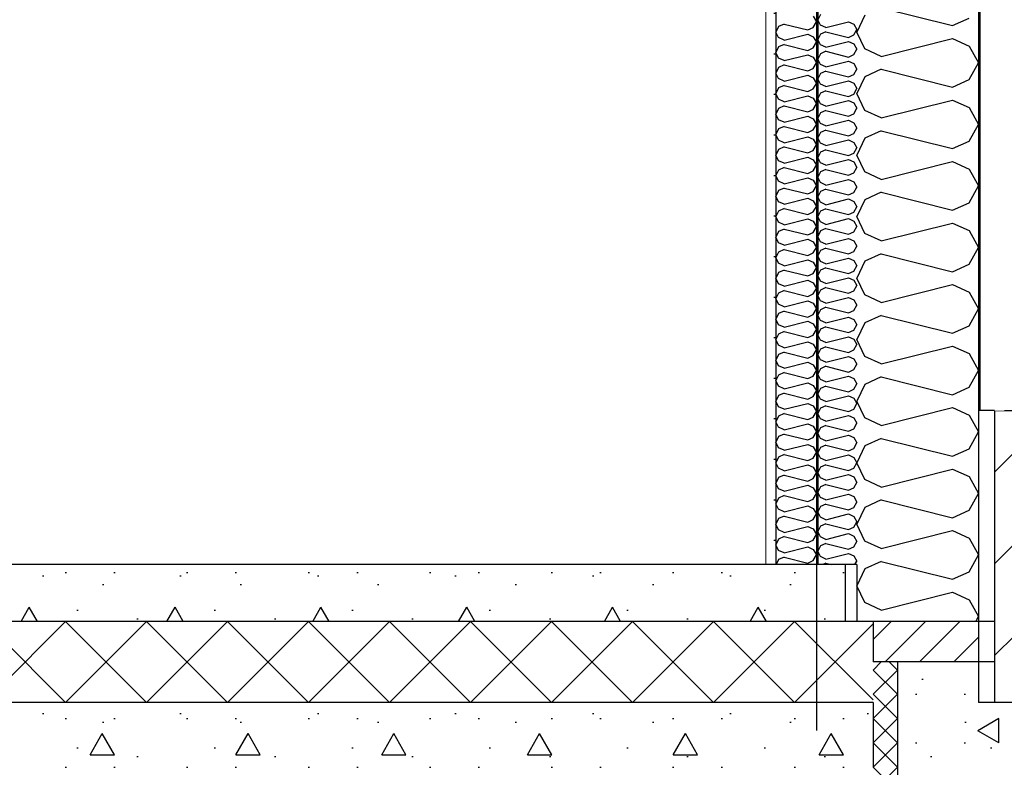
# Model space of a CAD drawing. Header units: millimetres. Extents: x -82116 to -57126, y -2070 to 21004.
# Tile 49 of 69: x -66057 to -64841, y 3570 to 4492. Entities that reach past the tile are written whole.
import ezdxf
from ezdxf.enums import TextEntityAlignment as Align

# ---------------------------------------------------------------- set-up
doc = ezdxf.new("R2010")
doc.units = ezdxf.units.MM
doc.header["$LTSCALE"] = 0.5
doc.header["$MEASUREMENT"] = 0
for name, pattern in [('Akselinje', [1500, 1000, -200, 100, -200]), ('PLINE', [0]), ('Wipeout_Contour', [2000, 0, -2000])]:
    doc.linetypes.add(name, pattern=pattern)
for name, color, linetype in [('0(Nye konstruksjoner)', 7, 'Continuous'), ('216- Direkte fundamentering', 7, 'Continuous'), ('216- Direkte fundamentering (Skravur)', 7, 'Continuous'), ('232- Ikke-bærende yttervegger', 7, 'Continuous'), ('232- Ikke-bærende yttervegger (Skravur)', 7, 'Continuous'), ('232- Ikke-bærende yttervegger (Skravur)(Nye konstruksjoner)', 7, 'Continuous'), ('232- Ikke-bærende yttervegger(Nye konstruksjoner)', 7, 'Continuous'), ('235- Utvendig kledning og overflate (Skravur)(Nye konstruksjoner)', 7, 'Continuous'), ('235- Utvendig kledning og overflate(Nye konstruksjoner)', 7, 'Continuous'), ('252- Gulv på grunn_ bunnplate', 7, 'Continuous'), ('252- Gulv på grunn_ bunnplate (Skravur)', 7, 'Continuous'), ('82-- Modullinjer', 7, 'Continuous')]:
    doc.layers.add(name, color=color, linetype=linetype)
doc.layers.add('236- Innvendig kledning og overflate(Nye konstruksjoner)', color=7, linetype='Continuous', lineweight=0)
doc.styles.add('GENERATED_STYLE_1', font='arial.ttf')
pattern_1 = [(0, (0, 0), (0, 311.7692), [30, -150]), (0, (90, 155.9), (0, 311.7692), [30, -150]), (60, (0, 0), (-270, 155.8846), [30, -150]), (60, (180, 0), (-270, 155.8846), [30, -150]), (120, (30, 0), (270, 155.8846), [30, -150]), (120, (210, 0), (270, 155.8846), [30, -150]), (0, (0, 30), (0, 60), [0, -60, 0, -90.000004]), (45, (30, 30), (-42.42641, 42.42641), [0, -45, 0, -75.000003])]

# ---------------------------------------------------------------- blocks, each defined once
blk = doc.blocks.new('*X5')
at = {"layer": '216- Direkte fundamentering (Skravur)', "linetype": 'PLINE'}
for p, q in [((-64993.2, 3700), (-65003.2, 3690)), ((-64973.2, 3690), (-64983.2, 3700)), ((-64973.2, 3660), (-65003.2, 3690)), ((-64973.2, 3690), (-65003.2, 3660)), ((-64973.2, 3630), (-65003.2, 3660)), ((-64973.2, 3660), (-65003.2, 3630)), ((-64973.2, 3600), (-65003.2, 3630)), ((-64973.2, 3630), (-65003.2, 3600)), ((-64973.2, 3570), (-65003.2, 3600)), ((-64973.2, 3600), (-65003.2, 3570)), ((-64973.2, 3540), (-65003.2, 3570)), ((-64973.2, 3570), (-65003.2, 3540))]:
    blk.add_line(p, q, dxfattribs=at)
blk = doc.blocks.new('*X12')
at = {"layer": '232- Ikke-bærende yttervegger (Skravur)', "linetype": 'PLINE'}
for p, q in [((-64993, 4506.8), (-64905, 4484.8)), ((-65013.4, 4497.6), (-65023.2, 4476.9)), ((-64905, 4484.8), (-64884.7, 4494.1)), ((-65013.4, 4456.1), (-65023.2, 4476.9)), ((-64993, 4446.9), (-64905, 4468.9)), ((-64905, 4468.9), (-64884.7, 4459.6)), ((-64993, 4446.9), (-65013.4, 4456.1)), ((-64884.7, 4459.6), (-64873.2, 4438.9)), ((-64884.7, 4418.2), (-64873.2, 4438.9)), ((-64993, 4430.9), (-65013.4, 4421.7)), ((-64993, 4430.9), (-64905, 4409)), ((-65013.4, 4421.7), (-65023.2, 4401)), ((-64905, 4409), (-64884.7, 4418.2)), ((-65013.4, 4380.3), (-65023.2, 4401)), ((-64993, 4371), (-64905, 4393)), ((-64905, 4393), (-64884.7, 4383.8)), ((-64993, 4371), (-65013.4, 4380.3)), ((-64884.7, 4383.8), (-64873.2, 4363)), ((-64993, 4355.1), (-65013.4, 4345.8)), ((-64993, 4355.1), (-64905, 4333.1)), ((-64884.7, 4342.3), (-64873.2, 4363)), ((-65013.4, 4345.8), (-65023.2, 4325.1)), ((-64905, 4333.1), (-64884.7, 4342.3)), ((-65013.4, 4304.4), (-65023.2, 4325.1)), ((-64993, 4295.1), (-64905, 4317.1)), ((-64905, 4317.1), (-64884.7, 4307.9)), ((-64993, 4295.1), (-65013.4, 4304.4)), ((-64884.7, 4307.9), (-64873.2, 4287.2)), ((-64993, 4279.2), (-65013.4, 4269.9)), ((-64993, 4279.2), (-64905, 4257.2)), ((-64884.7, 4266.4), (-64873.2, 4287.2)), ((-65013.4, 4269.9), (-65023.2, 4249.2)), ((-64905, 4257.2), (-64884.7, 4266.4)), ((-65013.4, 4228.5), (-65023.2, 4249.2)), ((-64993, 4219.3), (-64905, 4241.3)), ((-64905, 4241.3), (-64884.7, 4232)), ((-64884.7, 4232), (-64873.2, 4211.3)), ((-64993, 4219.3), (-65013.4, 4228.5)), ((-64884.7, 4190.6), (-64873.2, 4211.3)), ((-65013.4, 4194.1), (-65023.2, 4173.3)), ((-64993, 4203.3), (-65013.4, 4194.1)), ((-64993, 4203.3), (-64905, 4181.3)), ((-64905, 4181.3), (-64884.7, 4190.6)), ((-65013.4, 4152.6), (-65023.2, 4173.3)), ((-64993, 4143.4), (-64905, 4165.4)), ((-64905, 4165.4), (-64884.7, 4156.1)), ((-64993, 4143.4), (-65013.4, 4152.6)), ((-64884.7, 4156.1), (-64873.2, 4135.4)), ((-64884.7, 4114.7), (-64873.2, 4135.4)), ((-64993, 4127.4), (-65013.4, 4118.2)), ((-64993, 4127.4), (-64905, 4105.4)), ((-65013.4, 4118.2), (-65023.2, 4097.5)), ((-64905, 4105.4), (-64884.7, 4114.7)), ((-65013.4, 4076.7), (-65023.2, 4097.5)), ((-64993, 4067.5), (-64905, 4089.5)), ((-64905, 4089.5), (-64884.7, 4080.2)), ((-64993, 4067.5), (-65013.4, 4076.7)), ((-64884.7, 4080.2), (-64873.2, 4059.5)), ((-64993, 4051.6), (-65013.4, 4042.3)), ((-64993, 4051.6), (-64905, 4029.6)), ((-64884.7, 4038.8), (-64873.2, 4059.5)), ((-65013.4, 4042.3), (-65023.2, 4021.6)), ((-64905, 4029.6), (-64884.7, 4038.8)), ((-65013.4, 4000.9), (-65023.2, 4021.6)), ((-64993, 3991.6), (-64905, 4013.6)), ((-64905, 4013.6), (-64884.7, 4004.4)), ((-64993, 3991.6), (-65013.4, 4000.9)), ((-64884.7, 4004.4), (-64873.2, 3983.6)), ((-64993, 3975.7), (-65013.4, 3966.4)), ((-64993, 3975.7), (-64905, 3953.7)), ((-64884.7, 3962.9), (-64873.2, 3983.6)), ((-65013.4, 3966.4), (-65023.2, 3945.7)), ((-64905, 3953.7), (-64884.7, 3962.9)), ((-65013.4, 3925), (-65023.2, 3945.7)), ((-64993, 3915.7), (-64905, 3937.7)), ((-64905, 3937.7), (-64884.7, 3928.5)), ((-64884.7, 3928.5), (-64873.2, 3907.8)), ((-64993, 3915.7), (-65013.4, 3925)), ((-64884.7, 3887), (-64873.2, 3907.8)), ((-65013.4, 3890.5), (-65023.2, 3869.8)), ((-64993, 3899.8), (-65013.4, 3890.5)), ((-64993, 3899.8), (-64905, 3877.8)), ((-64905, 3877.8), (-64884.7, 3887)), ((-65013.4, 3849.1), (-65023.2, 3869.8)), ((-64993, 3839.9), (-64905, 3861.9)), ((-64905, 3861.9), (-64884.7, 3852.6)), ((-64993, 3839.9), (-65013.4, 3849.1)), ((-64884.7, 3852.6), (-64873.2, 3831.9)), ((-64884.7, 3811.2), (-64873.2, 3831.9)), ((-64993, 3823.9), (-65013.4, 3814.7)), ((-64993, 3823.9), (-64905, 3801.9)), ((-65013.4, 3814.7), (-65023.2, 3793.9)), ((-64905, 3801.9), (-64884.7, 3811.2)), ((-65013.4, 3773.2), (-65023.2, 3793.9)), ((-64993, 3764), (-64905, 3786)), ((-64905, 3786), (-64884.7, 3776.7)), ((-64993, 3764), (-65013.4, 3773.2)), ((-64884.7, 3776.7), (-64873.2, 3756)), ((-64876.5, 3750), (-64873.2, 3756))]:
    blk.add_line(p, q, dxfattribs=at)
blk = doc.blocks.new('*X14')
at = {"layer": '232- Ikke-bærende yttervegger (Skravur)(Nye konstruksjoner)', "linetype": 'PLINE'}
for p, q in [((-65068, 4498.7), (-65071.2, 4492)), ((-65068, 4485.4), (-65071.2, 4492)), ((-65061.5, 4482.4), (-65033.4, 4489.5)), ((-65033.4, 4489.5), (-65026.9, 4486.5)), ((-65026.9, 4486.5), (-65023.2, 4479.9)), ((-65068, 4474.4), (-65071.2, 4467.8)), ((-65061.5, 4482.4), (-65068, 4485.4)), ((-65061.5, 4477.3), (-65068, 4474.4)), ((-65061.5, 4477.3), (-65033.4, 4470.3)), ((-65026.9, 4473.3), (-65023.2, 4479.9)), ((-65068, 4461.1), (-65071.2, 4467.8)), ((-65061.5, 4458.2), (-65068, 4461.1)), ((-65061.5, 4458.2), (-65033.4, 4465.2)), ((-65033.4, 4470.3), (-65026.9, 4473.3)), ((-65033.4, 4465.2), (-65026.9, 4462.2)), ((-65026.9, 4462.2), (-65023.2, 4455.6)), ((-65068, 4450.1), (-65071.2, 4443.5)), ((-65061.5, 4453.1), (-65068, 4450.1)), ((-65061.5, 4453.1), (-65033.4, 4446)), ((-65033.4, 4446), (-65026.9, 4449)), ((-65026.9, 4449), (-65023.2, 4455.6)), ((-65068, 4436.8), (-65071.2, 4443.5)), ((-65061.5, 4433.9), (-65068, 4436.8)), ((-65061.5, 4433.9), (-65033.4, 4440.9)), ((-65033.4, 4440.9), (-65026.9, 4438)), ((-65026.9, 4438), (-65023.2, 4431.3)), ((-65068, 4425.8), (-65071.2, 4419.2)), ((-65061.5, 4428.8), (-65068, 4425.8)), ((-65061.5, 4428.8), (-65033.4, 4421.7)), ((-65033.4, 4421.7), (-65026.9, 4424.7)), ((-65026.9, 4424.7), (-65023.2, 4431.3)), ((-65068, 4412.6), (-65071.2, 4419.2)), ((-65061.5, 4409.6), (-65068, 4412.6)), ((-65061.5, 4409.6), (-65033.4, 4416.6)), ((-65033.4, 4416.6), (-65026.9, 4413.7)), ((-65026.9, 4413.7), (-65023.2, 4407.1)), ((-65068, 4401.5), (-65071.2, 4394.9)), ((-65061.5, 4404.5), (-65068, 4401.5)), ((-65061.5, 4404.5), (-65033.4, 4397.5)), ((-65033.4, 4397.5), (-65026.9, 4400.4)), ((-65026.9, 4400.4), (-65023.2, 4407.1)), ((-65068, 4388.3), (-65071.2, 4394.9)), ((-65061.5, 4385.3), (-65068, 4388.3)), ((-65061.5, 4385.3), (-65033.4, 4392.4)), ((-65033.4, 4392.4), (-65026.9, 4389.4)), ((-65026.9, 4389.4), (-65023.2, 4382.8)), ((-65068, 4377.3), (-65071.2, 4370.6)), ((-65061.5, 4380.2), (-65068, 4377.3)), ((-65061.5, 4380.2), (-65033.4, 4373.2)), ((-65033.4, 4373.2), (-65026.9, 4376.1)), ((-65026.9, 4376.1), (-65023.2, 4382.8)), ((-65068, 4364), (-65071.2, 4370.6)), ((-65061.5, 4361), (-65068, 4364)), ((-65061.5, 4361), (-65033.4, 4368.1)), ((-65033.4, 4368.1), (-65026.9, 4365.1)), ((-65026.9, 4365.1), (-65023.2, 4358.5)), ((-65068, 4353), (-65071.2, 4346.3)), ((-65061.5, 4355.9), (-65068, 4353)), ((-65061.5, 4355.9), (-65033.4, 4348.9)), ((-65033.4, 4348.9), (-65026.9, 4351.9)), ((-65026.9, 4351.9), (-65023.2, 4358.5)), ((-65068, 4339.7), (-65071.2, 4346.3)), ((-65061.5, 4336.8), (-65068, 4339.7)), ((-65061.5, 4336.8), (-65033.4, 4343.8)), ((-65033.4, 4343.8), (-65026.9, 4340.8)), ((-65026.9, 4340.8), (-65023.2, 4334.2)), ((-65068, 4328.7), (-65071.2, 4322.1)), ((-65061.5, 4331.7), (-65068, 4328.7)), ((-65061.5, 4331.7), (-65033.4, 4324.6)), ((-65033.4, 4324.6), (-65026.9, 4327.6)), ((-65026.9, 4327.6), (-65023.2, 4334.2)), ((-65068, 4315.4), (-65071.2, 4322.1)), ((-65061.5, 4312.5), (-65068, 4315.4)), ((-65061.5, 4312.5), (-65033.4, 4319.5)), ((-65033.4, 4319.5), (-65026.9, 4316.6)), ((-65026.9, 4316.6), (-65023.2, 4309.9)), ((-65068, 4304.4), (-65071.2, 4297.8)), ((-65061.5, 4307.4), (-65068, 4304.4)), ((-65061.5, 4307.4), (-65033.4, 4300.3)), ((-65033.4, 4300.3), (-65026.9, 4303.3)), ((-65026.9, 4303.3), (-65023.2, 4309.9)), ((-65068, 4291.2), (-65071.2, 4297.8)), ((-65061.5, 4288.2), (-65068, 4291.2)), ((-65061.5, 4288.2), (-65033.4, 4295.2)), ((-65033.4, 4295.2), (-65026.9, 4292.3)), ((-65026.9, 4292.3), (-65023.2, 4285.6)), ((-65068, 4280.1), (-65071.2, 4273.5)), ((-65061.5, 4283.1), (-65068, 4280.1)), ((-65061.5, 4283.1), (-65033.4, 4276.1)), ((-65033.4, 4276.1), (-65026.9, 4279)), ((-65026.9, 4279), (-65023.2, 4285.6)), ((-65068, 4266.9), (-65071.2, 4273.5)), ((-65061.5, 4263.9), (-65068, 4266.9)), ((-65061.5, 4263.9), (-65033.4, 4271)), ((-65033.4, 4271), (-65026.9, 4268)), ((-65026.9, 4268), (-65023.2, 4261.4)), ((-65068, 4255.9), (-65071.2, 4249.2)), ((-65061.5, 4258.8), (-65068, 4255.9)), ((-65061.5, 4258.8), (-65033.4, 4251.8)), ((-65033.4, 4251.8), (-65026.9, 4254.7)), ((-65026.9, 4254.7), (-65023.2, 4261.4)), ((-65068, 4242.6), (-65071.2, 4249.2)), ((-65061.5, 4239.6), (-65068, 4242.6)), ((-65061.5, 4239.6), (-65033.4, 4246.7)), ((-65033.4, 4246.7), (-65026.9, 4243.7)), ((-65026.9, 4243.7), (-65023.2, 4237.1)), ((-65068, 4231.6), (-65071.2, 4224.9)), ((-65061.5, 4234.5), (-65068, 4231.6)), ((-65061.5, 4234.5), (-65033.4, 4227.5)), ((-65033.4, 4227.5), (-65026.9, 4230.5)), ((-65026.9, 4230.5), (-65023.2, 4237.1)), ((-65068, 4218.3), (-65071.2, 4224.9)), ((-65061.5, 4215.4), (-65068, 4218.3)), ((-65061.5, 4215.4), (-65033.4, 4222.4)), ((-65033.4, 4222.4), (-65026.9, 4219.4)), ((-65026.9, 4219.4), (-65023.2, 4212.8)), ((-65068, 4207.3), (-65071.2, 4200.7)), ((-65061.5, 4210.3), (-65068, 4207.3)), ((-65061.5, 4210.3), (-65033.4, 4203.2)), ((-65033.4, 4203.2), (-65026.9, 4206.2)), ((-65026.9, 4206.2), (-65023.2, 4212.8)), ((-65068, 4194), (-65071.2, 4200.7)), ((-65061.5, 4191.1), (-65068, 4194)), ((-65061.5, 4191.1), (-65033.4, 4198.1)), ((-65033.4, 4198.1), (-65026.9, 4195.2)), ((-65026.9, 4195.2), (-65023.2, 4188.5)), ((-65068, 4183), (-65071.2, 4176.4)), ((-65061.5, 4186), (-65068, 4183)), ((-65061.5, 4186), (-65033.4, 4178.9)), ((-65033.4, 4178.9), (-65026.9, 4181.9)), ((-65026.9, 4181.9), (-65023.2, 4188.5)), ((-65068, 4169.7), (-65071.2, 4176.4)), ((-65061.5, 4166.8), (-65068, 4169.7)), ((-65061.5, 4166.8), (-65033.4, 4173.8)), ((-65033.4, 4173.8), (-65026.9, 4170.9)), ((-65026.9, 4170.9), (-65023.2, 4164.2)), ((-65068, 4158.7), (-65071.2, 4152.1)), ((-65061.5, 4161.7), (-65068, 4158.7)), ((-65061.5, 4161.7), (-65033.4, 4154.6)), ((-65033.4, 4154.6), (-65026.9, 4157.6)), ((-65026.9, 4157.6), (-65023.2, 4164.2)), ((-65068, 4145.5), (-65071.2, 4152.1)), ((-65061.5, 4142.5), (-65068, 4145.5)), ((-65061.5, 4142.5), (-65033.4, 4149.5)), ((-65033.4, 4149.5), (-65026.9, 4146.6)), ((-65026.9, 4146.6), (-65023.2, 4140)), ((-65068, 4134.4), (-65071.2, 4127.8)), ((-65061.5, 4137.4), (-65068, 4134.4)), ((-65061.5, 4137.4), (-65033.4, 4130.4)), ((-65033.4, 4130.4), (-65026.9, 4133.3)), ((-65026.9, 4133.3), (-65023.2, 4140)), ((-65068, 4121.2), (-65071.2, 4127.8)), ((-65061.5, 4118.2), (-65068, 4121.2)), ((-65061.5, 4118.2), (-65033.4, 4125.3)), ((-65033.4, 4125.3), (-65026.9, 4122.3)), ((-65026.9, 4122.3), (-65023.2, 4115.7)), ((-65068, 4110.2), (-65071.2, 4103.5)), ((-65061.5, 4113.1), (-65068, 4110.2)), ((-65061.5, 4113.1), (-65033.4, 4106.1)), ((-65033.4, 4106.1), (-65026.9, 4109)), ((-65026.9, 4109), (-65023.2, 4115.7)), ((-65068, 4096.9), (-65071.2, 4103.5)), ((-65061.5, 4093.9), (-65068, 4096.9)), ((-65061.5, 4093.9), (-65033.4, 4101)), ((-65033.4, 4101), (-65026.9, 4098)), ((-65026.9, 4098), (-65023.2, 4091.4)), ((-65068, 4085.9), (-65071.2, 4079.3)), ((-65061.5, 4088.8), (-65068, 4085.9)), ((-65061.5, 4088.8), (-65033.4, 4081.8)), ((-65033.4, 4081.8), (-65026.9, 4084.8)), ((-65026.9, 4084.8), (-65023.2, 4091.4)), ((-65068, 4072.6), (-65071.2, 4079.3)), ((-65061.5, 4069.7), (-65068, 4072.6)), ((-65061.5, 4069.7), (-65033.4, 4076.7)), ((-65033.4, 4076.7), (-65026.9, 4073.7)), ((-65026.9, 4073.7), (-65023.2, 4067.1)), ((-65068, 4061.6), (-65071.2, 4055)), ((-65061.5, 4064.6), (-65068, 4061.6)), ((-65061.5, 4064.6), (-65033.4, 4057.5)), ((-65033.4, 4057.5), (-65026.9, 4060.5)), ((-65026.9, 4060.5), (-65023.2, 4067.1)), ((-65068, 4048.3), (-65071.2, 4055)), ((-65061.5, 4045.4), (-65068, 4048.3)), ((-65061.5, 4045.4), (-65033.4, 4052.4)), ((-65033.4, 4052.4), (-65026.9, 4049.5)), ((-65026.9, 4049.5), (-65023.2, 4042.8)), ((-65068, 4037.3), (-65071.2, 4030.7)), ((-65061.5, 4040.3), (-65068, 4037.3)), ((-65061.5, 4040.3), (-65033.4, 4033.2)), ((-65033.4, 4033.2), (-65026.9, 4036.2)), ((-65026.9, 4036.2), (-65023.2, 4042.8)), ((-65068, 4024.1), (-65071.2, 4030.7)), ((-65061.5, 4021.1), (-65068, 4024.1)), ((-65061.5, 4021.1), (-65033.4, 4028.1)), ((-65033.4, 4028.1), (-65026.9, 4025.2)), ((-65026.9, 4025.2), (-65023.2, 4018.6)), ((-65068, 4013), (-65071.2, 4006.4)), ((-65061.5, 4016), (-65068, 4013)), ((-65061.5, 4016), (-65033.4, 4009)), ((-65033.4, 4009), (-65026.9, 4011.9)), ((-65026.9, 4011.9), (-65023.2, 4018.6)), ((-65068, 3999.8), (-65071.2, 4006.4)), ((-65061.5, 3996.8), (-65068, 3999.8)), ((-65061.5, 3996.8), (-65033.4, 4003.9)), ((-65033.4, 4003.9), (-65026.9, 4000.9)), ((-65026.9, 4000.9), (-65023.2, 3994.3)), ((-65068, 3988.8), (-65071.2, 3982.1)), ((-65061.5, 3991.7), (-65068, 3988.8)), ((-65061.5, 3991.7), (-65033.4, 3984.7)), ((-65033.4, 3984.7), (-65026.9, 3987.6)), ((-65026.9, 3987.6), (-65023.2, 3994.3)), ((-65068, 3975.5), (-65071.2, 3982.1)), ((-65061.5, 3972.5), (-65068, 3975.5)), ((-65061.5, 3972.5), (-65033.4, 3979.6)), ((-65033.4, 3979.6), (-65026.9, 3976.6)), ((-65026.9, 3976.6), (-65023.2, 3970)), ((-65068, 3964.5), (-65071.2, 3957.8)), ((-65061.5, 3967.4), (-65068, 3964.5)), ((-65061.5, 3967.4), (-65033.4, 3960.4)), ((-65033.4, 3960.4), (-65026.9, 3963.4)), ((-65026.9, 3963.4), (-65023.2, 3970)), ((-65068, 3951.2), (-65071.2, 3957.8)), ((-65061.5, 3948.3), (-65068, 3951.2)), ((-65061.5, 3948.3), (-65033.4, 3955.3)), ((-65033.4, 3955.3), (-65026.9, 3952.3)), ((-65026.9, 3952.3), (-65023.2, 3945.7)), ((-65068, 3940.2), (-65071.2, 3933.6)), ((-65061.5, 3943.2), (-65068, 3940.2)), ((-65061.5, 3943.2), (-65033.4, 3936.1)), ((-65033.4, 3936.1), (-65026.9, 3939.1)), ((-65026.9, 3939.1), (-65023.2, 3945.7)), ((-65068, 3926.9), (-65071.2, 3933.6)), ((-65061.5, 3924), (-65068, 3926.9)), ((-65061.5, 3924), (-65033.4, 3931)), ((-65033.4, 3931), (-65026.9, 3928.1)), ((-65026.9, 3928.1), (-65023.2, 3921.4)), ((-65068, 3915.9), (-65071.2, 3909.3)), ((-65061.5, 3918.9), (-65068, 3915.9)), ((-65061.5, 3918.9), (-65033.4, 3911.8)), ((-65033.4, 3911.8), (-65026.9, 3914.8)), ((-65026.9, 3914.8), (-65023.2, 3921.4)), ((-65068, 3902.7), (-65071.2, 3909.3)), ((-65061.5, 3899.7), (-65068, 3902.7)), ((-65061.5, 3899.7), (-65033.4, 3906.7)), ((-65033.4, 3906.7), (-65026.9, 3903.8)), ((-65026.9, 3903.8), (-65023.2, 3897.1)), ((-65068, 3891.6), (-65071.2, 3885)), ((-65061.5, 3894.6), (-65068, 3891.6)), ((-65061.5, 3894.6), (-65033.4, 3887.6)), ((-65033.4, 3887.6), (-65026.9, 3890.5)), ((-65026.9, 3890.5), (-65023.2, 3897.1)), ((-65068, 3878.4), (-65071.2, 3885)), ((-65061.5, 3875.4), (-65068, 3878.4)), ((-65061.5, 3875.4), (-65033.4, 3882.5)), ((-65033.4, 3882.5), (-65026.9, 3879.5)), ((-65026.9, 3879.5), (-65023.2, 3872.9)), ((-65068, 3867.4), (-65071.2, 3860.7)), ((-65061.5, 3870.3), (-65068, 3867.4)), ((-65061.5, 3870.3), (-65033.4, 3863.3)), ((-65033.4, 3863.3), (-65026.9, 3866.2)), ((-65026.9, 3866.2), (-65023.2, 3872.9)), ((-65068, 3854.1), (-65071.2, 3860.7)), ((-65061.5, 3851.1), (-65068, 3854.1)), ((-65061.5, 3851.1), (-65033.4, 3858.2)), ((-65033.4, 3858.2), (-65026.9, 3855.2)), ((-65026.9, 3855.2), (-65023.2, 3848.6)), ((-65068, 3843.1), (-65071.2, 3836.4)), ((-65061.5, 3846), (-65068, 3843.1)), ((-65061.5, 3846), (-65033.4, 3839)), ((-65033.4, 3839), (-65026.9, 3842)), ((-65026.9, 3842), (-65023.2, 3848.6)), ((-65068, 3829.8), (-65071.2, 3836.4)), ((-65061.5, 3826.9), (-65068, 3829.8)), ((-65061.5, 3826.9), (-65033.4, 3833.9)), ((-65033.4, 3833.9), (-65026.9, 3830.9)), ((-65026.9, 3830.9), (-65023.2, 3824.3)), ((-65061.5, 3821.7), (-65065.4, 3820)), ((-65061.5, 3821.7), (-65054.5, 3820)), ((-65025.6, 3820), (-65023.2, 3824.3))]:
    blk.add_line(p, q, dxfattribs=at)
blk = doc.blocks.new('*X15')
at = {"layer": '232- Ikke-bærende yttervegger (Skravur)(Nye konstruksjoner)', "linetype": 'PLINE'}
for p, q in [((-65113.1, 4486.8), (-65119.9, 4483.8)), ((-65113.1, 4486.8), (-65083.8, 4479.5)), ((-65077, 4496.4), (-65073.2, 4489.5)), ((-65077, 4482.6), (-65073.2, 4489.5)), ((-65119.9, 4483.8), (-65123.2, 4476.9)), ((-65119.9, 4470), (-65123.2, 4476.9)), ((-65113.1, 4466.9), (-65083.8, 4474.2)), ((-65083.8, 4479.5), (-65077, 4482.6)), ((-65083.8, 4474.2), (-65077, 4471.1)), ((-65113.1, 4466.9), (-65119.9, 4470)), ((-65113.1, 4461.6), (-65119.9, 4458.5)), ((-65113.1, 4461.6), (-65083.8, 4454.2)), ((-65077, 4471.1), (-65073.2, 4464.2)), ((-65077, 4457.3), (-65073.2, 4464.2)), ((-65119.9, 4458.5), (-65123.2, 4451.6)), ((-65119.9, 4444.7), (-65123.2, 4451.6)), ((-65083.8, 4454.2), (-65077, 4457.3)), ((-65113.1, 4441.6), (-65119.9, 4444.7)), ((-65113.1, 4441.6), (-65083.8, 4448.9)), ((-65083.8, 4448.9), (-65077, 4445.8)), ((-65077, 4445.8), (-65073.2, 4438.9)), ((-65077, 4432), (-65073.2, 4438.9)), ((-65119.9, 4433.2), (-65123.2, 4426.3)), ((-65119.9, 4419.4), (-65123.2, 4426.3)), ((-65113.1, 4436.3), (-65119.9, 4433.2)), ((-65113.1, 4436.3), (-65083.8, 4428.9)), ((-65083.8, 4428.9), (-65077, 4432)), ((-65113.1, 4416.3), (-65119.9, 4419.4)), ((-65113.1, 4416.3), (-65083.8, 4423.6)), ((-65083.8, 4423.6), (-65077, 4420.5)), ((-65077, 4420.5), (-65073.2, 4413.6)), ((-65077, 4406.7), (-65073.2, 4413.6)), ((-65119.9, 4407.9), (-65123.2, 4401)), ((-65119.9, 4394.1), (-65123.2, 4401)), ((-65113.1, 4411), (-65119.9, 4407.9)), ((-65113.1, 4411), (-65083.8, 4403.6)), ((-65083.8, 4403.6), (-65077, 4406.7)), ((-65113.1, 4391), (-65119.9, 4394.1)), ((-65113.1, 4391), (-65083.8, 4398.3)), ((-65083.8, 4398.3), (-65077, 4395.2)), ((-65077, 4395.2), (-65073.2, 4388.3)), ((-65077, 4381.4), (-65073.2, 4388.3)), ((-65119.9, 4382.6), (-65123.2, 4375.7)), ((-65113.1, 4385.7), (-65119.9, 4382.6)), ((-65113.1, 4385.7), (-65083.8, 4378.3)), ((-65083.8, 4378.3), (-65077, 4381.4)), ((-65119.9, 4368.8), (-65123.2, 4375.7)), ((-65113.1, 4365.7), (-65119.9, 4368.8)), ((-65113.1, 4365.7), (-65083.8, 4373)), ((-65083.8, 4373), (-65077, 4369.9)), ((-65077, 4369.9), (-65073.2, 4363)), ((-65119.9, 4357.3), (-65123.2, 4350.4)), ((-65113.1, 4360.4), (-65119.9, 4357.3)), ((-65113.1, 4360.4), (-65083.8, 4353.1)), ((-65083.8, 4353.1), (-65077, 4356.1)), ((-65077, 4356.1), (-65073.2, 4363)), ((-65119.9, 4343.5), (-65123.2, 4350.4)), ((-65113.1, 4340.4), (-65119.9, 4343.5)), ((-65113.1, 4340.4), (-65083.8, 4347.7)), ((-65083.8, 4347.7), (-65077, 4344.7)), ((-65077, 4344.7), (-65073.2, 4337.7)), ((-65119.9, 4332), (-65123.2, 4325.1)), ((-65113.1, 4335.1), (-65119.9, 4332)), ((-65113.1, 4335.1), (-65083.8, 4327.8)), ((-65083.8, 4327.8), (-65077, 4330.8)), ((-65077, 4330.8), (-65073.2, 4337.7)), ((-65119.9, 4318.2), (-65123.2, 4325.1)), ((-65113.1, 4315.1), (-65119.9, 4318.2)), ((-65113.1, 4315.1), (-65083.8, 4322.4)), ((-65083.8, 4322.4), (-65077, 4319.4)), ((-65077, 4319.4), (-65073.2, 4312.5)), ((-65119.9, 4306.7), (-65123.2, 4299.8)), ((-65113.1, 4309.8), (-65119.9, 4306.7)), ((-65113.1, 4309.8), (-65083.8, 4302.5)), ((-65083.8, 4302.5), (-65077, 4305.5)), ((-65077, 4305.5), (-65073.2, 4312.5)), ((-65119.9, 4292.9), (-65123.2, 4299.8)), ((-65113.1, 4289.8), (-65119.9, 4292.9)), ((-65113.1, 4289.8), (-65083.8, 4297.2)), ((-65083.8, 4297.2), (-65077, 4294.1)), ((-65077, 4294.1), (-65073.2, 4287.2)), ((-65119.9, 4281.4), (-65123.2, 4274.5)), ((-65113.1, 4284.5), (-65119.9, 4281.4)), ((-65113.1, 4284.5), (-65083.8, 4277.2)), ((-65083.8, 4277.2), (-65077, 4280.3)), ((-65077, 4280.3), (-65073.2, 4287.2)), ((-65119.9, 4267.6), (-65123.2, 4274.5)), ((-65113.1, 4264.5), (-65119.9, 4267.6)), ((-65113.1, 4264.5), (-65083.8, 4271.9)), ((-65083.8, 4271.9), (-65077, 4268.8)), ((-65077, 4268.8), (-65073.2, 4261.9)), ((-65119.9, 4256.1), (-65123.2, 4249.2)), ((-65113.1, 4259.2), (-65119.9, 4256.1)), ((-65113.1, 4259.2), (-65083.8, 4251.9)), ((-65083.8, 4251.9), (-65077, 4255)), ((-65077, 4255), (-65073.2, 4261.9)), ((-65119.9, 4242.3), (-65123.2, 4249.2)), ((-65113.1, 4239.2), (-65083.8, 4246.6)), ((-65083.8, 4246.6), (-65077, 4243.5)), ((-65077, 4243.5), (-65073.2, 4236.6)), ((-65119.9, 4230.8), (-65123.2, 4223.9)), ((-65113.1, 4239.2), (-65119.9, 4242.3)), ((-65113.1, 4233.9), (-65119.9, 4230.8)), ((-65113.1, 4233.9), (-65083.8, 4226.6)), ((-65077, 4229.7), (-65073.2, 4236.6)), ((-65119.9, 4217), (-65123.2, 4223.9)), ((-65113.1, 4213.9), (-65083.8, 4221.3)), ((-65083.8, 4226.6), (-65077, 4229.7)), ((-65083.8, 4221.3), (-65077, 4218.2)), ((-65077, 4218.2), (-65073.2, 4211.3)), ((-65113.1, 4213.9), (-65119.9, 4217)), ((-65113.1, 4208.6), (-65119.9, 4205.5)), ((-65113.1, 4208.6), (-65083.8, 4201.3)), ((-65077, 4204.4), (-65073.2, 4211.3)), ((-65119.9, 4205.5), (-65123.2, 4198.6)), ((-65119.9, 4191.7), (-65123.2, 4198.6)), ((-65113.1, 4188.6), (-65083.8, 4196)), ((-65083.8, 4201.3), (-65077, 4204.4)), ((-65083.8, 4196), (-65077, 4192.9)), ((-65113.1, 4188.6), (-65119.9, 4191.7)), ((-65113.1, 4183.3), (-65119.9, 4180.3)), ((-65113.1, 4183.3), (-65083.8, 4176)), ((-65077, 4192.9), (-65073.2, 4186)), ((-65077, 4179.1), (-65073.2, 4186)), ((-65119.9, 4180.3), (-65123.2, 4173.3)), ((-65119.9, 4166.4), (-65123.2, 4173.3)), ((-65113.1, 4163.4), (-65083.8, 4170.7)), ((-65083.8, 4176), (-65077, 4179.1)), ((-65083.8, 4170.7), (-65077, 4167.6)), ((-65113.1, 4163.4), (-65119.9, 4166.4)), ((-65113.1, 4158), (-65119.9, 4155)), ((-65113.1, 4158), (-65083.8, 4150.7)), ((-65077, 4167.6), (-65073.2, 4160.7)), ((-65077, 4153.8), (-65073.2, 4160.7)), ((-65119.9, 4155), (-65123.2, 4148.1)), ((-65119.9, 4141.1), (-65123.2, 4148.1)), ((-65113.1, 4138.1), (-65083.8, 4145.4)), ((-65083.8, 4150.7), (-65077, 4153.8)), ((-65083.8, 4145.4), (-65077, 4142.3)), ((-65113.1, 4138.1), (-65119.9, 4141.1)), ((-65077, 4142.3), (-65073.2, 4135.4)), ((-65077, 4128.5), (-65073.2, 4135.4)), ((-65119.9, 4129.7), (-65123.2, 4122.8)), ((-65119.9, 4115.9), (-65123.2, 4122.8)), ((-65113.1, 4132.7), (-65119.9, 4129.7)), ((-65113.1, 4132.7), (-65083.8, 4125.4)), ((-65083.8, 4125.4), (-65077, 4128.5)), ((-65113.1, 4112.8), (-65119.9, 4115.9)), ((-65113.1, 4112.8), (-65083.8, 4120.1)), ((-65083.8, 4120.1), (-65077, 4117)), ((-65077, 4117), (-65073.2, 4110.1)), ((-65077, 4103.2), (-65073.2, 4110.1)), ((-65119.9, 4104.4), (-65123.2, 4097.5)), ((-65119.9, 4090.6), (-65123.2, 4097.5)), ((-65113.1, 4107.5), (-65119.9, 4104.4)), ((-65113.1, 4107.5), (-65083.8, 4100.1)), ((-65083.8, 4100.1), (-65077, 4103.2)), ((-65113.1, 4087.5), (-65119.9, 4090.6)), ((-65113.1, 4087.5), (-65083.8, 4094.8)), ((-65083.8, 4094.8), (-65077, 4091.7)), ((-65077, 4091.7), (-65073.2, 4084.8)), ((-65077, 4077.9), (-65073.2, 4084.8)), ((-65119.9, 4079.1), (-65123.2, 4072.2)), ((-65119.9, 4065.3), (-65123.2, 4072.2)), ((-65113.1, 4082.2), (-65119.9, 4079.1)), ((-65113.1, 4082.2), (-65083.8, 4074.8)), ((-65083.8, 4074.8), (-65077, 4077.9)), ((-65113.1, 4062.2), (-65119.9, 4065.3)), ((-65113.1, 4062.2), (-65083.8, 4069.5)), ((-65083.8, 4069.5), (-65077, 4066.4)), ((-65077, 4066.4), (-65073.2, 4059.5)), ((-65119.9, 4053.8), (-65123.2, 4046.9)), ((-65113.1, 4056.9), (-65119.9, 4053.8)), ((-65113.1, 4056.9), (-65083.8, 4049.5)), ((-65083.8, 4049.5), (-65077, 4052.6)), ((-65077, 4052.6), (-65073.2, 4059.5)), ((-65119.9, 4040), (-65123.2, 4046.9)), ((-65113.1, 4036.9), (-65119.9, 4040)), ((-65113.1, 4036.9), (-65083.8, 4044.2)), ((-65083.8, 4044.2), (-65077, 4041.1)), ((-65077, 4041.1), (-65073.2, 4034.2)), ((-65119.9, 4028.5), (-65123.2, 4021.6)), ((-65113.1, 4031.6), (-65119.9, 4028.5)), ((-65113.1, 4031.6), (-65083.8, 4024.2)), ((-65083.8, 4024.2), (-65077, 4027.3)), ((-65077, 4027.3), (-65073.2, 4034.2)), ((-65119.9, 4014.7), (-65123.2, 4021.6)), ((-65113.1, 4011.6), (-65119.9, 4014.7)), ((-65113.1, 4011.6), (-65083.8, 4018.9)), ((-65083.8, 4018.9), (-65077, 4015.8)), ((-65077, 4015.8), (-65073.2, 4008.9)), ((-65119.9, 4003.2), (-65123.2, 3996.3)), ((-65113.1, 4006.3), (-65119.9, 4003.2)), ((-65113.1, 4006.3), (-65083.8, 3998.9)), ((-65083.8, 3998.9), (-65077, 4002)), ((-65077, 4002), (-65073.2, 4008.9)), ((-65119.9, 3989.4), (-65123.2, 3996.3)), ((-65113.1, 3986.3), (-65119.9, 3989.4)), ((-65113.1, 3986.3), (-65083.8, 3993.6)), ((-65083.8, 3993.6), (-65077, 3990.6)), ((-65077, 3990.6), (-65073.2, 3983.6)), ((-65119.9, 3977.9), (-65123.2, 3971)), ((-65113.1, 3981), (-65119.9, 3977.9)), ((-65113.1, 3981), (-65083.8, 3973.7)), ((-65083.8, 3973.7), (-65077, 3976.7)), ((-65077, 3976.7), (-65073.2, 3983.6)), ((-65119.9, 3964.1), (-65123.2, 3971)), ((-65113.1, 3961), (-65119.9, 3964.1)), ((-65113.1, 3961), (-65083.8, 3968.3)), ((-65083.8, 3968.3), (-65077, 3965.3)), ((-65077, 3965.3), (-65073.2, 3958.4)), ((-65119.9, 3952.6), (-65123.2, 3945.7)), ((-65113.1, 3955.7), (-65119.9, 3952.6)), ((-65113.1, 3955.7), (-65083.8, 3948.4)), ((-65083.8, 3948.4), (-65077, 3951.4)), ((-65077, 3951.4), (-65073.2, 3958.4)), ((-65119.9, 3938.8), (-65123.2, 3945.7)), ((-65113.1, 3935.7), (-65119.9, 3938.8)), ((-65113.1, 3935.7), (-65083.8, 3943)), ((-65083.8, 3943), (-65077, 3940)), ((-65077, 3940), (-65073.2, 3933.1)), ((-65119.9, 3927.3), (-65123.2, 3920.4)), ((-65113.1, 3930.4), (-65119.9, 3927.3)), ((-65113.1, 3930.4), (-65083.8, 3923.1)), ((-65077, 3926.2), (-65073.2, 3933.1)), ((-65119.9, 3913.5), (-65123.2, 3920.4)), ((-65113.1, 3910.4), (-65083.8, 3917.8)), ((-65083.8, 3923.1), (-65077, 3926.2)), ((-65083.8, 3917.8), (-65077, 3914.7)), ((-65077, 3914.7), (-65073.2, 3907.8)), ((-65119.9, 3902), (-65123.2, 3895.1)), ((-65113.1, 3910.4), (-65119.9, 3913.5)), ((-65113.1, 3905.1), (-65119.9, 3902)), ((-65113.1, 3905.1), (-65083.8, 3897.8)), ((-65077, 3900.9), (-65073.2, 3907.8)), ((-65119.9, 3888.2), (-65123.2, 3895.1)), ((-65113.1, 3885.1), (-65083.8, 3892.5)), ((-65083.8, 3897.8), (-65077, 3900.9)), ((-65083.8, 3892.5), (-65077, 3889.4)), ((-65113.1, 3885.1), (-65119.9, 3888.2)), ((-65113.1, 3879.8), (-65119.9, 3876.7)), ((-65113.1, 3879.8), (-65083.8, 3872.5)), ((-65077, 3889.4), (-65073.2, 3882.5)), ((-65077, 3875.6), (-65073.2, 3882.5)), ((-65119.9, 3876.7), (-65123.2, 3869.8)), ((-65119.9, 3862.9), (-65123.2, 3869.8)), ((-65113.1, 3859.8), (-65083.8, 3867.2)), ((-65083.8, 3872.5), (-65077, 3875.6)), ((-65083.8, 3867.2), (-65077, 3864.1)), ((-65113.1, 3859.8), (-65119.9, 3862.9)), ((-65113.1, 3854.5), (-65119.9, 3851.4)), ((-65113.1, 3854.5), (-65083.8, 3847.2)), ((-65077, 3864.1), (-65073.2, 3857.2)), ((-65077, 3850.3), (-65073.2, 3857.2)), ((-65119.9, 3851.4), (-65123.2, 3844.5)), ((-65119.9, 3837.6), (-65123.2, 3844.5)), ((-65113.1, 3834.5), (-65083.8, 3841.9)), ((-65083.8, 3847.2), (-65077, 3850.3)), ((-65083.8, 3841.9), (-65077, 3838.8)), ((-65113.1, 3834.5), (-65119.9, 3837.6)), ((-65113.1, 3829.2), (-65119.9, 3826.1)), ((-65113.1, 3829.2), (-65083.8, 3821.9)), ((-65077, 3838.8), (-65073.2, 3831.9)), ((-65077, 3825), (-65073.2, 3831.9)), ((-65119.9, 3826.1), (-65122.8, 3820)), ((-65083.8, 3821.9), (-65077, 3825))]:
    blk.add_line(p, q, dxfattribs=at)
blk = doc.blocks.new('*X29')
at = {"layer": '252- Gulv på grunn_ bunnplate (Skravur)', "linetype": 'PLINE'}
for p, q in [((-66100, 3650), (-66000, 3750)), ((-66000, 3650), (-66100, 3750)), ((-66000, 3650), (-65900, 3750)), ((-65900, 3650), (-66000, 3750)), ((-65900, 3650), (-65800, 3750)), ((-65800, 3650), (-65900, 3750)), ((-65800, 3650), (-65700, 3750)), ((-65700, 3650), (-65800, 3750)), ((-65700, 3650), (-65600, 3750)), ((-65600, 3650), (-65700, 3750)), ((-65600, 3650), (-65500, 3750)), ((-65500, 3650), (-65600, 3750)), ((-65500, 3650), (-65400, 3750)), ((-65400, 3650), (-65500, 3750)), ((-65400, 3650), (-65300, 3750)), ((-65300, 3650), (-65400, 3750)), ((-65300, 3650), (-65200, 3750)), ((-65200, 3650), (-65300, 3750)), ((-65200, 3650), (-65100, 3750)), ((-65100, 3650), (-65200, 3750)), ((-65003.2, 3653.2), (-65100, 3750)), ((-65100, 3650), (-65003.2, 3746.8))]:
    blk.add_line(p, q, dxfattribs=at)
blk = doc.blocks.new('Standard grid marker[6]', base_point=(-65073.2, 12565.5))
at = {"layer": '82-- Modullinjer', "linetype": 'Akselinje'}
blk.add_line((-65073.2, 12365.5), (-65073.2, 1550), dxfattribs=at)
at = {"layer": '82-- Modullinjer', "style": 'GENERATED_STYLE_1'}
for tag, p in [('AC_MarkerText_1_0', (-65073.2, 12903)), ('AC_MarkerText_1_1', (-65073.2, 1187.5))]:
    blk.add_attdef(tag, text='', height=175, rotation=360, dxfattribs=at).set_placement(p, align=Align.TOP_CENTER)

msp = doc.modelspace()

# ---------------------------------------------------------------- hatches: boundary and pattern name
at = {"layer": '216- Direkte fundamentering (Skravur)', "linetype": 'Continuous'}
h = msp.add_hatch(dxfattribs=at)
h.set_pattern_fill('Skrålinjer_1', color=256, style=0, pattern_type=2)
h.set_pattern_definition([(45, (0, 0), (-21.213203, 21.213203), [])])
h.paths.add_polyline_path([(-65003.2, 3700), (-64973.2, 3700), (-64873.2, 3700), (-64873.2, 3750), (-65003.2, 3750)])
h = msp.add_hatch(dxfattribs=at)
h.set_pattern_fill('Betong_strukturell', color=256, style=0, pattern_type=2)
h.set_pattern_definition([(90, (0, 0), (-311.7692, 0), [30, -150]), (90, (-155.9, 90), (-311.7692, 0), [30, -150]), (150, (0, 0), (155.8846, 270), [30, -150]), (150, (1e-14, 180), (155.8846, 270), [30, -150]), (210, (2e-15, 30), (-155.8846, 270), [30, -150]), (210, (1e-14, 210), (-155.8846, 270), [30, -150]), (90, (-30, 2e-15), (-60, 0), [0, -60, 0, -90.000004]), (135, (-30, 30), (42.42641, 42.42641), [0, -45, 0, -75.000003])])
h.paths.add_polyline_path([(-64873.2, 3700), (-64973.2, 3700), (-64973.2, 2350), (-64753.2, 2350), (-64753.2, 3650), (-64873.2, 3650)])
at = {"layer": '232- Ikke-bærende yttervegger (Skravur)', "linetype": 'Continuous'}
h = msp.add_hatch(dxfattribs=at)
h.set_pattern_fill('Skrålinjer_2', color=256, style=0, pattern_type=2)
h.set_pattern_definition([(45, (0, 0), (-56.56854, 56.56854), [80, 0])])
h.paths.add_polyline_path([(-64853.2, 3650), (-64743.2, 3650), (-64743.2, 4010), (-64853.2, 4010)])
at = {"layer": '232- Ikke-bærende yttervegger (Skravur)(Nye konstruksjoner)', "linetype": 'Continuous'}
h = msp.add_hatch(dxfattribs=at)
h.set_pattern_fill('Gips', color=256, style=0, pattern_type=2)
h.set_pattern_definition([(270, (0, 0), (86.60254, 0), [0, -50]), (270, (43.3, -25), (86.60254, 0), [0, -50])])
h.paths.add_polyline_path([(-65123.2, 6070), (-65135.7, 6070), (-65135.7, 3820), (-65123.2, 3820)])
msp.add_hatch(color=256, dxfattribs=at).paths.add_polyline_path([(-65071.2, 6070), (-65073.2, 6070), (-65073.2, 3820), (-65071.2, 3820)])
at = {"layer": '235- Utvendig kledning og overflate (Skravur)(Nye konstruksjoner)', "linetype": 'Continuous'}
h = msp.add_hatch(dxfattribs=at)
h.set_pattern_fill('Prikker_tett', color=256, style=0, pattern_type=2)
h.set_pattern_definition([(0, (0, 0), (0, 43.30127), [0, -25]), (0, (12.5, 21.65), (0, 43.30127), [0, -25])])
h.paths.add_polyline_path([(-64871.2, 4010), (-64871.2, 6720), (-64873.2, 6720), (-64873.2, 4010)])
at = {"layer": '252- Gulv på grunn_ bunnplate (Skravur)', "linetype": 'Continuous'}
h = msp.add_hatch(dxfattribs=at)
h.set_pattern_fill('Betong_strukturell', color=256, style=0, pattern_type=2)
h.set_pattern_definition(pattern_1)
h.paths.add_polyline_path([(-68648.2, 3750), (-65037.7, 3750), (-65037.7, 3820), (-68648.2, 3820)])
h = msp.add_hatch(dxfattribs=at)
h.set_pattern_fill('Betong_strukturell', color=256, style=0, pattern_type=2)
h.set_pattern_definition(pattern_1)
h.paths.add_polyline_path([(-68568.2, 3650), (-68568.2, 3570), (-65003.2, 3570), (-65003.2, 3650)])

# ---------------------------------------------------------------- linework, layer by layer
at = {"layer": '0(Nye konstruksjoner)', "linetype": 'PLINE', "flags": 128}
msp.add_lwpolyline([(-64853.2, 4010), (-64841.2, 4010), (-64811.2, 4010), (-64791.2, 4010), (-64743.2, 4010)], dxfattribs=at)
at = {"layer": '216- Direkte fundamentering', "linetype": 'PLINE'}
for p, q in [((-64873.2, 3750), (-64873.2, 3700)), ((-64853.2, 3750), (-64873.2, 3750)), ((-64973.2, 3700), (-65003.2, 3700)), ((-64973.2, 3700), (-64973.2, 2350)), ((-64873.2, 3700), (-64973.2, 3700)), ((-64873.2, 3700), (-64873.2, 3650)), ((-64853.2, 3700), (-64873.2, 3700)), ((-64853.2, 3650), (-64873.2, 3650)), ((-64753.2, 3650), (-64853.2, 3650))]:
    msp.add_line(p, q, dxfattribs=at)
at = {"layer": '232- Ikke-bærende yttervegger', "linetype": 'PLINE'}
for p, q in [((-64873.2, 5420), (-64873.2, 4010)), ((-64873.2, 4010), (-64873.2, 3750)), ((-64853.2, 4010), (-64853.2, 3650)), ((-65023.2, 3820), (-65023.2, 3750))]:
    msp.add_line(p, q, dxfattribs=at)
at = {"layer": '232- Ikke-bærende yttervegger', "linetype": 'PLINE', "flags": 128}
msp.add_lwpolyline([(-64873.2, 3750), (-65003.2, 3750), (-65023.2, 3750)], dxfattribs=at)
at = {"layer": '232- Ikke-bærende yttervegger(Nye konstruksjoner)', "linetype": 'PLINE'}
for p, q in [((-65123.2, 6070), (-65123.2, 3820)), ((-65073.2, 6070), (-65073.2, 3820)), ((-65071.2, 6070), (-65071.2, 3820)), ((-65023.2, 3820), (-65037.7, 3820))]:
    msp.add_line(p, q, dxfattribs=at)
at = {"layer": '236- Innvendig kledning og overflate(Nye konstruksjoner)', "linetype": 'PLINE'}
msp.add_line((-65135.7, 6070), (-65135.7, 3820), dxfattribs=at)
at = {"layer": '252- Gulv på grunn_ bunnplate', "linetype": 'PLINE'}
for p, q in [((-65135.7, 3820), (-68648.2, 3820)), ((-65037.7, 3820), (-65037.7, 3750)), ((-65037.7, 3750), (-68648.2, 3750)), ((-65023.2, 3750), (-65037.7, 3750)), ((-65003.2, 3750), (-65003.2, 3700)), ((-65003.2, 3650), (-68568.2, 3650)), ((-65003.2, 3650), (-65003.2, 3570))]:
    msp.add_line(p, q, dxfattribs=at)
at = {"layer": '252- Gulv på grunn_ bunnplate', "linetype": 'PLINE', "flags": 128}
msp.add_lwpolyline([(-65037.7, 3820), (-65071.2, 3820), (-65073.2, 3820), (-65123.2, 3820), (-65135.7, 3820)], dxfattribs=at)

# ---------------------------------------------------------------- block references
at = {"layer": '216- Direkte fundamentering'}
msp.add_blockref('*X5', (0, 0), dxfattribs=at)
at = {"layer": '232- Ikke-bærende yttervegger'}
msp.add_blockref('*X12', (0, 0), dxfattribs=at)
at = {"layer": '232- Ikke-bærende yttervegger(Nye konstruksjoner)'}
for name in ['*X15', '*X14']:
    msp.add_blockref(name, (0, 0), dxfattribs=at)
at = {"layer": '252- Gulv på grunn_ bunnplate'}
msp.add_blockref('*X29', (0, 0), dxfattribs=at)

# ---------------------------------------------------------------- next in the draw order: wipeouts: each hides what was drawn before it
at = {"linetype": 'Wipeout_Contour', "ltscale": 260366.767389}
msp.add_wipeout([(-64871.2, 6720), (-64871.2, 4010), (-64841.2, 4010), (-64841.2, 6720)], dxfattribs=at).dxf.layer = '235- Utvendig kledning og overflate (Skravur)(Nye konstruksjoner)'

# ---------------------------------------------------------------- next in the draw order: linework, layer by layer
at = {"layer": '235- Utvendig kledning og overflate(Nye konstruksjoner)', "linetype": 'PLINE'}
msp.add_line((-64871.2, 6720), (-64871.2, 4010), dxfattribs=at)
at = {"layer": '235- Utvendig kledning og overflate(Nye konstruksjoner)', "linetype": 'PLINE', "flags": 128}
msp.add_lwpolyline([(-64853.2, 4010), (-64871.2, 4010), (-64873.2, 4010)], dxfattribs=at)

# ---------------------------------------------------------------- next in the draw order: block references
at = {"layer": '82-- Modullinjer', "linetype": 'PLINE'}
msp.add_blockref('Standard grid marker[6]', (-65073.2, 12565.5), dxfattribs=at)

doc.saveas('drawing.dxf')
